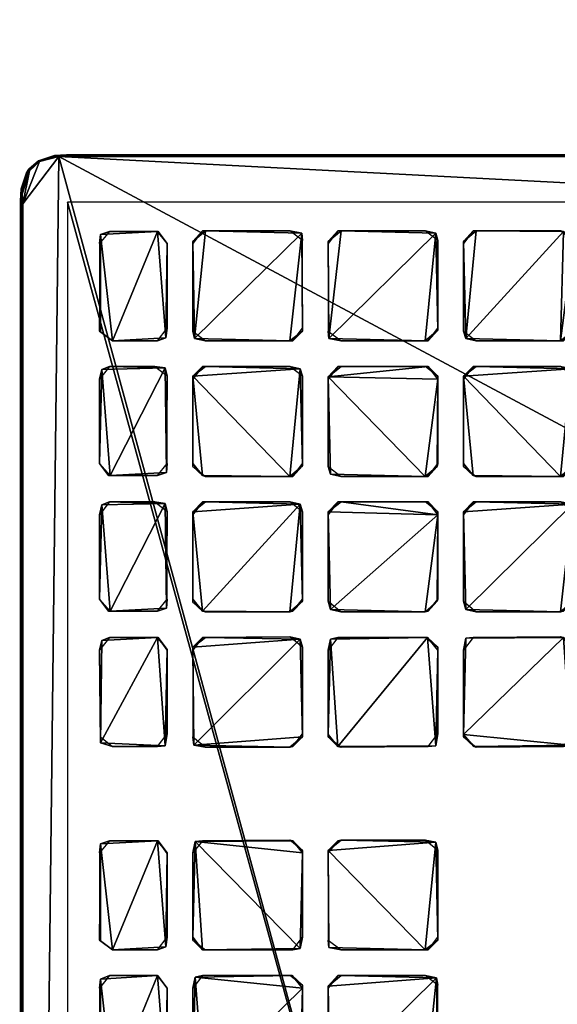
# Model space of a CAD drawing. Header units: inches. Extents: x 491 to 729, y -143 to 65.
# Tile 221 of 256: x 513.87 to 516.67, y -2.88 to 2.26. Entities that reach past the tile are written whole.
import ezdxf

# ---------------------------------------------------------------- set-up
doc = ezdxf.new("R2010")
doc.units = ezdxf.units.IN
doc.header["$MEASUREMENT"] = 0
doc.layers.add('A-FURN', color=7, linetype='Continuous')
doc.layers.add('CET Default', color=7, linetype='Continuous')
for name, color, linetype, true_color in [('CET color Grey19', 7, 'Continuous', 0x303030), ('CET color Grey2', 7, 'Continuous', 0x060606), ('CET color Grey25', 7, 'Continuous', 0x404040), ('CET color tan', 7, 'Continuous', 0xd4b38d)]:
    doc.layers.add(name, color=color, linetype=linetype, true_color=true_color)

# ---------------------------------------------------------------- blocks, each defined once
blk = doc.blocks.new('*C28')
at = {"layer": 'CET color tan', "linetype": 'Continuous'}
mesh = blk.add_polyface(dxfattribs=at)
corners = [(-35, -14.3819, 28.5), (35, -14.3819, 28.5), (35, 14.5, 28.5), (-35, 14.5, 28.5)]
mesh.append_faces([[corners[k] for k in face] for face in [(0, 2, 3, 0)]], dxfattribs={"vtx0": -1, "vtx3": -1})
mesh.append_faces([[corners[k] for k in face] for face in [(0, 1, 2, 0)]], dxfattribs={"vtx2": -1})
mesh = blk.add_polyface(dxfattribs=at)
corners = [(-35, -14.3819, 27.563), (35, 14.5, 27.563), (35, -14.3819, 27.563), (-35, 14.5, 27.563)]
mesh.append_faces([[corners[k] for k in face] for face in [(0, 1, 2, 0)]], dxfattribs={"vtx0": -1, "vtx3": -1})
mesh.append_faces([[corners[k] for k in face] for face in [(0, 3, 1, 0)]], dxfattribs={"vtx2": -1})
blk = doc.blocks.new('*C27')
at = {"layer": 'A-FURN', "linetype": 'Continuous', "rotation": 89.99999999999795}
blk.add_blockref('*C28', (508.6902, -2.6428), dxfattribs=at)
blk = doc.blocks.new('*C48')
at = {"layer": 'CET color Grey19', "linetype": 'Continuous'}
mesh = blk.add_polyface(dxfattribs=at)
corners = [(-8.0358, -2.2079, 0.1865), (8.0343, -2.2079, 0.1865), (8.0343, 2.2087, 0.1865), (-8.0358, 2.2087, 0.1865)]
mesh.append_faces([[corners[k] for k in face] for face in [(0, 2, 3, 0)]], dxfattribs={"vtx0": -1, "vtx3": -1})
mesh.append_faces([[corners[k] for k in face] for face in [(0, 1, 2, 0)]], dxfattribs={"vtx2": -1})
at = {"layer": 'CET color Grey2', "linetype": 'Continuous'}
mesh = blk.add_polyface(dxfattribs=at)
corners = [(3.2898, 0.3417, 0.1586), (3.2898, 0.7969, 0.1586), (3.2898, 0.7811, 0.2452), (3.4231, 0.3417, 0.2452), (3.4349, 0.8402, 0.2452), (3.4231, 0.7811, 0.1586), (2.7238, 0.9937, 0.2452), (3.2228, 0.9819, 0.2452), (3.2898, 1.0363, 0.2452), (2.7829, 1.5544, 0.2452), (2.7671, 0.848, 0.1586), (3.2346, 0.848, 0.2452), (3.2228, 0.848, 0.1586), (2.7829, 0.9819, 0.1586), (3.2386, 0.9819, 0.1586), (3.2898, 1.0481, 0.1586), (3.4743, 0.848, 0.1586), (3.4349, 0.9937, 0.2452), (3.4231, 1.5001, 0.2452), (3.4231, 1.0323, 0.1586), (3.4901, 0.9819, 0.1586), (3.93, 0.9819, 0.2452), (3.9419, 0.848, 0.2452), (3.93, 0.848, 0.1586), (3.9458, 0.9819, 0.1586), (3.997, 0.7969, 0.1586), (3.997, 1.0363, 0.2452), (3.9891, 1.5426, 0.2452), (3.997, 0.7811, 0.2452), (3.997, 1.0481, 0.1586), (3.2779, 1.5426, 0.2452), (3.2898, 1.504, 0.1586), (3.4231, 1.4883, 0.1586), (3.2228, 1.5544, 0.1586), (3.4743, 1.5544, 0.1586), (3.4901, 1.5544, 0.2452), (3.997, 1.504, 0.1586), (3.93, 1.5544, 0.1586), (2.7238, 1.7001, 0.2452), (3.2228, 1.6883, 0.2452), (3.2898, 1.7395, 0.2452), (2.7356, 2.0379, 0.2452), (2.7671, 1.5544, 0.1586), (2.7829, 1.6883, 0.1586), (3.2228, 1.6883, 0.1586), (3.2858, 1.7355, 0.1586), (3.2898, 1.9907, 0.1586), (3.274, 2.0301, 0.2452), (3.4231, 1.7395, 0.1586), (3.4901, 1.6883, 0.1586), (3.4428, 1.6962, 0.2452), (3.4231, 1.9749, 0.2452), (3.4231, 1.9749, 0.1586), (3.93, 1.6883, 0.2452), (3.997, 1.7395, 0.2452), (3.93, 1.6883, 0.1586), (3.993, 1.7355, 0.1586), (3.9773, 2.0379, 0.2452), (3.2228, 2.0419, 0.1586), (2.7671, 2.0419, 0.1586), (3.4704, 2.0379, 0.2452), (3.4743, 2.0419, 0.1586), (3.93, 2.0419, 0.1586), (3.997, 1.9907, 0.1586)]
mesh.append_faces([[corners[k] for k in face] for face in [(0, 1, 2, 0), (3, 4, 5, 3), (10, 11, 12, 10), (13, 14, 7, 13), (12, 11, 1, 12), (7, 14, 8, 7), (11, 2, 1, 11), (14, 15, 8, 14), (5, 4, 16, 5), (17, 18, 19, 17), (17, 20, 21, 17), (17, 19, 20, 17), (4, 22, 16, 4), (16, 22, 23, 16), (20, 24, 21, 20), (23, 22, 25, 23), (21, 24, 26, 21), (22, 28, 25, 22), (24, 29, 26, 24), (8, 15, 31, 8), (8, 31, 30, 8), (19, 18, 32, 19), (31, 33, 30, 31), (32, 18, 34, 32), (18, 35, 34, 18), (36, 37, 27, 36), (42, 9, 33, 42), (9, 30, 33, 9), (43, 44, 39, 43), (44, 45, 39, 44), (39, 45, 40, 39), (45, 46, 40, 45), (40, 46, 47, 40), (48, 49, 50, 48), (48, 50, 51, 48), (48, 51, 52, 48), (50, 49, 53, 50), (34, 35, 37, 34), (35, 27, 37, 35), (49, 55, 53, 49), (55, 56, 53, 55), (53, 56, 54, 53), (41, 58, 59, 41), (41, 47, 58, 41), (58, 47, 46, 58), (51, 60, 52, 51), (52, 60, 61, 52), (60, 57, 61, 60), (61, 57, 62, 61), (62, 57, 63, 62)]])
mesh.append_faces([[corners[k] for k in face] for face in [(6, 8, 9, 6), (21, 27, 18, 21)]], dxfattribs={"vtx0": -1, "vtx1": -1, "vtx2": -1, "vtx3": -1})
mesh.append_faces([[corners[k] for k in face] for face in [(38, 40, 41, 38), (50, 54, 51, 50)]], dxfattribs={"vtx0": -1, "vtx1": -1, "vtx3": -1})
mesh.append_faces([[corners[k] for k in face] for face in [(18, 27, 35, 18), (51, 57, 60, 51)]], dxfattribs={"vtx0": -1, "vtx3": -1})
mesh.append_faces([[corners[k] for k in face] for face in [(17, 21, 18, 17)]], dxfattribs={"vtx1": -1})
mesh.append_faces([[corners[k] for k in face] for face in [(54, 57, 51, 54)]], dxfattribs={"vtx1": -1, "vtx2": -1})
mesh.append_faces([[corners[k] for k in face] for face in [(6, 7, 8, 6), (21, 26, 27, 21), (8, 30, 9, 8), (38, 39, 40, 38), (40, 47, 41, 40), (50, 53, 54, 50)]], dxfattribs={"vtx2": -1})
mesh = blk.add_polyface(dxfattribs=at)
corners = [(3.997, 0.3417, 0.1586), (3.997, 0.7969, 0.1586), (3.997, 0.7811, 0.2452), (4.1308, 0.3417, 0.2452), (4.6924, 0.2866, 0.2452), (4.6495, 0.848, 0.2452), (4.1426, 0.8441, 0.2452), (4.1308, 0.7811, 0.1586), (4.1308, 0.3259, 0.1586), (4.7042, 0.3417, 0.1586), (4.7042, 0.7811, 0.2452), (4.7002, 0.7969, 0.1586), (5.1919, 0.3259, 0.1586), (5.1958, 0.2866, 0.2452), (5.188, 0.7811, 0.1586), (5.1919, 0.7969, 0.2452), (4.1815, 0.848, 0.1586), (4.1387, 0.9937, 0.2452), (4.1973, 0.9819, 0.1586), (4.6377, 0.9819, 0.2452), (4.6963, 1.5426, 0.2452), (4.1308, 1.504, 0.2452), (4.1308, 1.0323, 0.1586), (4.6377, 0.848, 0.1586), (4.6495, 0.9819, 0.1586), (4.7002, 1.0323, 0.2452), (4.7042, 1.0481, 0.1586), (5.2426, 0.848, 0.1586), (3.997, 1.0363, 0.2452), (3.997, 1.0481, 0.1586), (3.9891, 1.5426, 0.2452), (3.997, 1.504, 0.1586), (4.1308, 1.4883, 0.1586), (4.7002, 1.504, 0.1586), (5.188, 1.0481, 0.2452), (5.188, 1.4883, 0.1586), (5.1919, 1.0323, 0.1586), (5.1998, 1.5505, 0.2452), (4.1815, 1.5544, 0.1586), (4.1973, 1.5544, 0.2452), (4.6377, 1.5544, 0.1586), (5.2426, 1.5544, 0.1586), (3.993, 1.7355, 0.1586), (3.997, 1.9907, 0.1586), (3.997, 1.7395, 0.2452), (3.9773, 2.0379, 0.2452), (4.1308, 1.7395, 0.1586), (4.1461, 1.6962, 0.2452), (4.1308, 1.9749, 0.2452), (4.1308, 1.9749, 0.1586), (4.1973, 1.6883, 0.1586), (4.6377, 1.6883, 0.2452), (4.7002, 1.7395, 0.2452), (4.6338, 1.6883, 0.1586), (4.7002, 1.7355, 0.1586), (4.7002, 1.9907, 0.1586), (4.6845, 2.0379, 0.2452), (5.1919, 1.7395, 0.1586), (5.1958, 1.7001, 0.2452), (5.1919, 1.9749, 0.1586), (5.2583, 1.6883, 0.1586), (5.2116, 2.0379, 0.2452), (4.1776, 2.0379, 0.2452), (4.1815, 2.0419, 0.1586), (4.6377, 2.0419, 0.1586), (5.2426, 2.0379, 0.1586)]
mesh.append_faces([[corners[k] for k in face] for face in [(0, 1, 2, 0), (3, 7, 8, 3), (3, 6, 7, 3), (4, 9, 10, 4), (9, 11, 10, 9), (12, 13, 14, 12), (13, 15, 14, 13), (7, 6, 16, 7), (17, 18, 19, 17), (17, 22, 18, 17), (17, 21, 22, 17), (6, 23, 16, 6), (6, 5, 23, 6), (18, 24, 19, 18), (23, 5, 11, 23), (19, 24, 25, 19), (5, 10, 11, 5), (24, 26, 25, 24), (14, 15, 27, 14), (28, 29, 30, 28), (29, 31, 30, 29), (22, 21, 32, 22), (25, 26, 20, 25), (26, 33, 20, 26), (34, 35, 36, 34), (34, 37, 35, 34), (32, 21, 38, 32), (21, 39, 38, 21), (33, 40, 20, 33), (35, 37, 41, 35), (42, 43, 44, 42), (44, 43, 45, 44), (46, 47, 48, 46), (46, 48, 49, 46), (46, 50, 47, 46), (47, 50, 51, 47), (38, 39, 40, 38), (39, 20, 40, 39), (50, 53, 51, 50), (53, 54, 51, 53), (51, 54, 52, 51), (54, 55, 52, 54), (52, 55, 56, 52), (57, 58, 59, 57), (57, 60, 58, 57), (58, 61, 59, 58), (48, 62, 49, 48), (49, 62, 63, 49), (64, 56, 55, 64), (59, 61, 65, 59)]])
mesh.append_faces([[corners[k] for k in face] for face in [(3, 4, 5, 3)]], dxfattribs={"vtx0": -1, "vtx1": -1, "vtx2": -1, "vtx3": -1})
mesh.append_faces([[corners[k] for k in face] for face in [(17, 20, 21, 17), (47, 52, 48, 47)]], dxfattribs={"vtx0": -1, "vtx1": -1, "vtx3": -1})
mesh.append_faces([[corners[k] for k in face] for face in [(3, 5, 6, 3), (21, 20, 39, 21), (48, 56, 62, 48), (63, 56, 64, 63)]], dxfattribs={"vtx0": -1, "vtx3": -1})
mesh.append_faces([[corners[k] for k in face] for face in [(62, 56, 63, 62)]], dxfattribs={"vtx1": -1})
mesh.append_faces([[corners[k] for k in face] for face in [(17, 19, 20, 17), (52, 56, 48, 52)]], dxfattribs={"vtx1": -1, "vtx2": -1})
mesh.append_faces([[corners[k] for k in face] for face in [(4, 10, 5, 4), (19, 25, 20, 19), (47, 51, 52, 47)]], dxfattribs={"vtx2": -1})
mesh = blk.add_polyface(dxfattribs=at)
corners = [(5.1958, 0.2866, 0.2452), (5.7613, 0.3299, 0.2452), (5.1919, 0.7969, 0.2452), (5.7613, 0.3417, 0.1586), (5.7613, 0.7969, 0.1586), (5.7534, 0.8362, 0.2452), (5.8952, 0.3417, 0.2452), (5.8952, 0.7811, 0.1586), (5.8991, 0.3259, 0.1586), (5.907, 0.8362, 0.2452), (6.4021, 0.2748, 0.2452), (5.2544, 0.848, 0.2452), (5.2426, 0.848, 0.1586), (5.6949, 0.848, 0.1586), (5.2426, 0.9819, 0.2452), (5.2583, 0.9819, 0.1586), (5.7106, 0.9819, 0.1586), (5.7534, 0.9937, 0.2452), (5.188, 1.0481, 0.2452), (5.1919, 1.0323, 0.1586), (5.1998, 1.5505, 0.2452), (5.7652, 1.0481, 0.1586), (5.7613, 1.4883, 0.2452), (5.7106, 1.5544, 0.2452), (5.9503, 0.848, 0.1586), (6.4178, 0.848, 0.2452), (6.4021, 0.848, 0.1586), (5.9503, 0.9819, 0.2452), (6.4572, 0.9937, 0.2452), (5.8952, 1.0481, 0.2452), (5.9621, 0.9819, 0.1586), (6.4178, 0.9819, 0.1586), (5.8991, 1.0323, 0.1586), (5.8991, 1.504, 0.2452), (5.7613, 1.504, 0.1586), (5.8952, 1.4883, 0.1586), (5.6949, 1.5544, 0.1586), (5.9463, 1.5544, 0.1586), (5.9621, 1.5544, 0.2452), (6.4178, 1.5544, 0.2452), (5.1958, 1.7001, 0.2452), (5.2583, 1.6883, 0.1586), (5.6988, 1.6883, 0.2452), (5.7613, 1.7395, 0.2452), (5.2116, 2.0379, 0.2452), (5.2426, 1.5544, 0.1586), (5.6949, 1.6883, 0.1586), (5.7613, 1.7355, 0.1586), (5.7613, 1.9907, 0.1586), (5.7456, 2.0301, 0.2452), (5.8991, 1.7395, 0.1586), (5.9148, 1.6922, 0.2452), (5.8991, 1.9867, 0.2452), (5.8991, 1.9946, 0.1586), (5.9621, 1.6883, 0.1586), (6.4611, 1.7001, 0.2452), (6.4178, 1.6883, 0.1586), (6.4021, 1.5544, 0.1586), (5.6949, 2.0419, 0.1586), (5.2426, 2.0379, 0.1586), (6.4533, 2.0301, 0.2452), (5.9621, 2.0419, 0.2452), (5.9621, 2.0419, 0.1586), (6.4021, 2.0419, 0.1586)]
mesh.append_faces([[corners[k] for k in face] for face in [(1, 3, 4, 1), (1, 4, 5, 1), (6, 7, 8, 6), (6, 9, 7, 6), (2, 11, 12, 2), (12, 11, 13, 12), (14, 15, 16, 14), (14, 16, 17, 14), (14, 18, 19, 14), (14, 19, 15, 14), (11, 5, 13, 11), (13, 5, 4, 13), (16, 21, 17, 16), (17, 21, 22, 17), (7, 9, 24, 7), (9, 25, 24, 9), (24, 25, 26, 24), (27, 30, 31, 27), (27, 29, 32, 27), (27, 32, 30, 27), (21, 34, 22, 21), (29, 35, 32, 29), (29, 33, 35, 29), (34, 36, 23, 34), (34, 23, 22, 34), (35, 33, 37, 35), (33, 38, 37, 33), (40, 41, 42, 40), (20, 36, 45, 20), (20, 23, 36, 20), (41, 46, 42, 41), (46, 47, 42, 46), (42, 47, 43, 42), (47, 48, 43, 47), (43, 48, 49, 43), (50, 51, 52, 50), (50, 52, 53, 50), (50, 54, 51, 50), (51, 54, 56, 51), (51, 56, 55, 51), (44, 58, 59, 44), (44, 49, 58, 44), (58, 49, 48, 58), (52, 61, 53, 52), (53, 61, 62, 53), (61, 63, 62, 61)]])
mesh.append_faces([[corners[k] for k in face] for face in [(0, 1, 2, 0), (6, 10, 9, 6), (40, 43, 44, 40)]], dxfattribs={"vtx0": -1, "vtx1": -1, "vtx3": -1})
mesh.append_faces([[corners[k] for k in face] for face in [(17, 23, 20, 17), (28, 33, 29, 28)]], dxfattribs={"vtx0": -1, "vtx2": -1, "vtx3": -1})
mesh.append_faces([[corners[k] for k in face] for face in [(2, 5, 11, 2), (14, 20, 18, 14), (33, 39, 38, 33), (52, 60, 61, 52)]], dxfattribs={"vtx0": -1, "vtx3": -1})
mesh.append_faces([[corners[k] for k in face] for face in [(27, 28, 29, 27), (51, 55, 52, 51), (37, 38, 57, 37)]], dxfattribs={"vtx1": -1})
mesh.append_faces([[corners[k] for k in face] for face in [(1, 5, 2, 1), (14, 17, 20, 14)]], dxfattribs={"vtx1": -1, "vtx2": -1})
mesh.append_faces([[corners[k] for k in face] for face in [(17, 22, 23, 17), (40, 42, 43, 40), (43, 49, 44, 43), (38, 39, 57, 38)]], dxfattribs={"vtx2": -1})
mesh = blk.add_polyface(dxfattribs=at)
corners = [(6.4572, 0.9937, 0.2452), (6.469, 1.4883, 0.2452), (6.4178, 1.5544, 0.2452), (5.8991, 1.504, 0.2452), (7.1644, 0.9937, 0.2452), (7.1762, 1.4883, 0.2452), (7.125, 1.5544, 0.2452), (6.469, 1.0481, 0.1586), (6.469, 1.504, 0.1586), (6.6024, 1.0481, 0.2452), (6.6063, 1.504, 0.2452), (6.6024, 1.4883, 0.1586), (7.1762, 1.0481, 0.1586), (7.1762, 1.504, 0.1586), (7.3101, 1.0481, 0.2452), (7.3219, 1.5466, 0.2452), (7.3101, 1.4883, 0.1586), (7.8839, 1.0481, 0.1586), (7.8839, 1.504, 0.1586), (7.8839, 1.4883, 0.2452), (6.4021, 1.5544, 0.1586), (6.6536, 1.5544, 0.1586), (6.6693, 1.5544, 0.2452), (7.1093, 1.5544, 0.1586), (7.3608, 1.5544, 0.1586), (7.817, 1.5544, 0.1586), (7.8288, 1.5544, 0.2452), (6.4178, 1.6883, 0.1586), (6.469, 1.7552, 0.1586), (6.4611, 1.7001, 0.2452), (6.469, 1.9907, 0.1586), (6.4533, 2.0301, 0.2452), (5.8991, 1.9867, 0.2452), (6.6063, 1.7395, 0.1586), (6.6221, 1.6922, 0.2452), (6.6063, 1.9867, 0.2452), (6.6063, 1.9946, 0.1586), (6.6693, 1.6883, 0.1586), (7.125, 1.6883, 0.1586), (7.1683, 1.7001, 0.2452), (7.1762, 1.7552, 0.1586), (7.1762, 1.9907, 0.1586), (7.1605, 2.0301, 0.2452), (7.3101, 1.7395, 0.1586), (7.3765, 1.6883, 0.1586), (7.3258, 1.6962, 0.2452), (7.3101, 1.9749, 0.2452), (7.3101, 1.9749, 0.1586), (7.817, 1.6883, 0.2452), (7.88, 1.7395, 0.2452), (7.817, 1.6883, 0.1586), (7.88, 1.7355, 0.1586), (7.88, 1.9907, 0.1586), (7.8642, 2.0379, 0.2452), (5.9621, 2.0419, 0.2452), (6.4021, 2.0419, 0.1586), (6.6693, 2.0419, 0.2452), (6.6693, 2.0419, 0.1586), (7.1093, 2.0419, 0.1586), (7.3568, 2.0379, 0.2452), (7.3608, 2.0419, 0.1586), (7.817, 2.0419, 0.1586)]
mesh.append_faces([[corners[k] for k in face] for face in [(7, 8, 1, 7), (9, 10, 11, 9), (12, 13, 5, 12), (14, 15, 16, 14), (17, 18, 19, 17), (8, 20, 2, 8), (8, 2, 1, 8), (11, 10, 21, 11), (10, 22, 21, 10), (13, 23, 6, 13), (13, 6, 5, 13), (16, 15, 24, 16), (18, 25, 26, 18), (18, 26, 19, 18), (27, 28, 29, 27), (29, 28, 30, 29), (29, 30, 31, 29), (33, 34, 35, 33), (33, 35, 36, 33), (33, 37, 34, 33), (34, 37, 38, 34), (34, 38, 39, 34), (38, 40, 39, 38), (39, 40, 41, 39), (39, 41, 42, 39), (43, 44, 45, 43), (43, 45, 46, 43), (43, 46, 47, 43), (15, 26, 24, 15), (45, 44, 48, 45), (24, 26, 25, 24), (44, 50, 48, 44), (50, 51, 48, 50), (48, 51, 49, 48), (51, 52, 49, 51), (49, 52, 53, 49), (54, 31, 55, 54), (55, 31, 30, 55), (35, 56, 36, 35), (36, 56, 57, 36), (56, 58, 57, 56), (56, 42, 58, 56), (58, 42, 41, 58), (46, 59, 47, 46), (47, 59, 60, 47), (61, 53, 52, 61)]])
mesh.append_faces([[corners[k] for k in face] for face in [(0, 2, 3, 0)]], dxfattribs={"vtx0": -1, "vtx1": -1, "vtx2": -1, "vtx3": -1})
mesh.append_faces([[corners[k] for k in face] for face in [(9, 6, 10, 9), (45, 49, 46, 45)]], dxfattribs={"vtx0": -1, "vtx1": -1, "vtx3": -1})
mesh.append_faces([[corners[k] for k in face] for face in [(10, 6, 22, 10), (35, 42, 56, 35), (46, 53, 59, 46), (60, 53, 61, 60)]], dxfattribs={"vtx0": -1, "vtx3": -1})
mesh.append_faces([[corners[k] for k in face] for face in [(34, 39, 35, 34), (21, 22, 23, 21), (59, 53, 60, 59)]], dxfattribs={"vtx1": -1})
mesh.append_faces([[corners[k] for k in face] for face in [(29, 31, 32, 29), (39, 42, 35, 39), (49, 53, 46, 49)]], dxfattribs={"vtx1": -1, "vtx2": -1})
mesh.append_faces([[corners[k] for k in face] for face in [(0, 1, 2, 0), (4, 5, 6, 4), (19, 26, 15, 19), (22, 6, 23, 22), (45, 48, 49, 45)]], dxfattribs={"vtx2": -1})
mesh = blk.add_polyface(dxfattribs=at)
corners = [(6.4021, 0.2748, 0.2452), (6.469, 0.3259, 0.2452), (6.469, 0.7811, 0.2452), (6.4178, 0.848, 0.2452), (5.907, 0.8362, 0.2452), (6.4178, 0.2748, 0.1586), (6.469, 0.3417, 0.1586), (6.469, 0.7969, 0.1586), (6.6024, 0.3417, 0.2452), (6.6024, 0.7811, 0.1586), (6.6024, 0.3259, 0.1586), (6.6142, 0.8362, 0.2452), (6.6536, 0.2787, 0.2452), (7.1093, 0.2748, 0.2452), (7.1211, 0.848, 0.2452), (6.6693, 0.2748, 0.1586), (7.1762, 0.3259, 0.2452), (7.125, 0.2748, 0.1586), (7.1762, 0.3417, 0.1586), (7.1762, 0.7811, 0.2452), (7.1762, 0.7969, 0.1586), (7.3101, 0.3417, 0.2452), (7.3647, 0.2748, 0.2452), (7.8721, 0.2866, 0.2452), (7.3219, 0.8441, 0.2452), (7.3101, 0.7811, 0.1586), (7.3101, 0.3259, 0.1586), (7.3765, 0.2748, 0.1586), (7.8327, 0.2748, 0.1586), (7.8839, 0.3417, 0.1586), (7.8839, 0.7811, 0.2452), (7.8839, 0.7969, 0.1586), (5.9503, 0.9819, 0.2452), (6.4178, 0.9819, 0.1586), (6.4572, 0.9937, 0.2452), (6.4021, 0.848, 0.1586), (6.469, 1.0481, 0.1586), (6.469, 1.4883, 0.2452), (6.6536, 0.848, 0.1586), (7.1093, 0.848, 0.1586), (6.6575, 0.9819, 0.2452), (6.6693, 0.9819, 0.1586), (7.125, 0.9819, 0.1586), (7.1644, 0.9937, 0.2452), (6.6024, 1.0481, 0.2452), (6.6024, 1.0323, 0.1586), (7.1762, 1.0481, 0.1586), (7.125, 1.5544, 0.2452), (7.1762, 1.4883, 0.2452), (7.3608, 0.848, 0.1586), (7.817, 0.848, 0.1586), (7.8288, 0.848, 0.2452), (7.3608, 0.9819, 0.2452), (7.3101, 1.0481, 0.2452), (7.3101, 1.0323, 0.1586), (7.3765, 0.9819, 0.1586), (7.8721, 0.9858, 0.2452), (7.8327, 0.9819, 0.1586), (7.8839, 1.0481, 0.1586), (7.8839, 1.4883, 0.2452), (7.3219, 1.5466, 0.2452), (6.6024, 1.4883, 0.1586), (7.3101, 1.4883, 0.1586)]
mesh.append_faces([[corners[k] for k in face] for face in [(5, 6, 1, 5), (8, 9, 10, 8), (8, 11, 9, 8), (8, 10, 12, 8), (10, 15, 12, 10), (13, 17, 16, 13), (17, 18, 16, 17), (21, 25, 26, 21), (21, 24, 25, 21), (21, 26, 22, 21), (26, 27, 22, 26), (28, 29, 23, 28), (23, 29, 30, 23), (29, 31, 30, 29), (32, 33, 34, 32), (35, 3, 7, 35), (3, 2, 7, 3), (33, 36, 34, 33), (34, 36, 37, 34), (9, 11, 38, 9), (11, 14, 38, 11), (38, 14, 39, 38), (40, 41, 42, 40), (40, 42, 43, 40), (40, 44, 45, 40), (40, 45, 41, 40), (39, 14, 20, 39), (14, 19, 20, 14), (42, 46, 43, 42), (43, 46, 48, 43), (25, 24, 49, 25), (24, 50, 49, 24), (24, 51, 50, 24), (52, 53, 54, 52), (52, 54, 55, 52), (52, 55, 56, 52), (55, 57, 56, 55), (50, 51, 31, 50), (51, 30, 31, 51), (57, 58, 56, 57), (56, 58, 59, 56), (44, 61, 45, 44), (53, 62, 54, 53)]])
mesh.append_faces([[corners[k] for k in face] for face in [(8, 13, 14, 8), (43, 47, 44, 43)]], dxfattribs={"vtx0": -1, "vtx1": -1, "vtx2": -1, "vtx3": -1})
mesh.append_faces([[corners[k] for k in face] for face in [(21, 23, 24, 21)]], dxfattribs={"vtx0": -1, "vtx1": -1, "vtx3": -1})
mesh.append_faces([[corners[k] for k in face] for face in [(0, 3, 4, 0), (0, 2, 3, 0), (56, 60, 53, 56)]], dxfattribs={"vtx0": -1, "vtx2": -1, "vtx3": -1})
mesh.append_faces([[corners[k] for k in face] for face in [(8, 14, 11, 8), (24, 30, 51, 24)]], dxfattribs={"vtx0": -1, "vtx3": -1})
mesh.append_faces([[corners[k] for k in face] for face in [(1, 6, 2, 1), (16, 18, 19, 16), (40, 43, 44, 40), (52, 56, 53, 52)]], dxfattribs={"vtx1": -1})
mesh.append_faces([[corners[k] for k in face] for face in [(13, 16, 14, 13), (23, 30, 24, 23), (56, 59, 60, 56)]], dxfattribs={"vtx1": -1, "vtx2": -1})
mesh.append_faces([[corners[k] for k in face] for face in [(0, 1, 2, 0), (6, 7, 2, 6), (8, 12, 13, 8), (16, 19, 14, 16), (18, 20, 19, 18), (21, 22, 23, 21)]], dxfattribs={"vtx2": -1})
mesh = blk.add_polyface(dxfattribs=at)
corners = [(2.7159, -1.794, 0.1586), (2.7829, -1.8452, 0.1586), (2.7238, -1.8334, 0.2452), (3.2228, -1.8452, 0.2452), (3.2898, -1.7901, 0.2452), (2.7829, -1.2719, 0.2452), (2.7199, -1.3231, 0.2452), (3.2386, -1.8452, 0.1586), (3.2898, -1.7782, 0.1586), (3.2898, -1.3231, 0.1586), (3.2779, -1.2837, 0.2452), (3.4231, -1.7782, 0.2452), (3.4231, -1.794, 0.1586), (3.4743, -1.8452, 0.2452), (3.9852, -1.8373, 0.2452), (3.4349, -1.2837, 0.2452), (3.4231, -1.3381, 0.1586), (3.4901, -1.8452, 0.1586), (3.9458, -1.8452, 0.1586), (3.997, -1.7782, 0.1586), (3.997, -1.3381, 0.2452), (3.9419, -1.2719, 0.2452), (3.4743, -1.2719, 0.1586), (2.7671, -1.2719, 0.1586), (3.2228, -1.2719, 0.1586), (3.4231, -1.0868, 0.1586), (3.4349, -1.1262, 0.2452), (3.4231, -0.6199, 0.2452), (3.4231, -0.6317, 0.1586), (3.4901, -1.138, 0.1586), (3.93, -1.138, 0.2452), (3.93, -1.2719, 0.1586), (3.9458, -1.138, 0.1586), (3.997, -1.3231, 0.1586), (3.997, -1.0868, 0.2452), (3.9891, -0.5765, 0.2452), (3.997, -1.0711, 0.1586), (3.4743, -0.5647, 0.1586), (3.4901, -0.5647, 0.2452), (3.93, -0.5647, 0.1586), (3.997, -0.6159, 0.1586), (2.7159, 0.3259, 0.1586), (2.7829, 0.2748, 0.1586), (2.7671, 0.2787, 0.2452), (3.2779, 0.2787, 0.2452), (2.7277, 0.8402, 0.2452), (3.2386, 0.2748, 0.1586), (3.2898, 0.3417, 0.1586), (3.2898, 0.7811, 0.2452), (3.2346, 0.848, 0.2452), (3.4231, 0.3417, 0.2452), (3.4743, 0.2748, 0.2452), (3.9852, 0.2826, 0.2452), (3.4349, 0.8402, 0.2452), (3.4231, 0.7811, 0.1586), (3.4231, 0.3259, 0.1586), (3.4901, 0.2748, 0.1586), (3.9458, 0.2748, 0.1586), (3.997, 0.3417, 0.1586), (3.9419, 0.848, 0.2452), (3.997, 0.7811, 0.2452)]
mesh.append_faces([[corners[k] for k in face] for face in [(0, 1, 2, 0), (2, 1, 3, 2), (1, 7, 3, 1), (3, 7, 4, 3), (7, 8, 4, 7), (4, 8, 9, 4), (4, 9, 10, 4), (11, 12, 13, 11), (11, 16, 12, 11), (11, 15, 16, 11), (12, 17, 13, 12), (13, 17, 14, 13), (17, 18, 14, 17), (18, 19, 14, 18), (16, 15, 22, 16), (6, 5, 23, 6), (23, 5, 24, 23), (5, 10, 24, 5), (24, 10, 9, 24), (25, 26, 27, 25), (25, 27, 28, 25), (25, 29, 26, 25), (26, 29, 30, 26), (15, 21, 22, 15), (22, 21, 31, 22), (29, 32, 30, 29), (31, 21, 33, 31), (30, 32, 34, 30), (32, 36, 34, 32), (28, 27, 37, 28), (27, 38, 37, 27), (37, 38, 39, 37), (38, 35, 39, 38), (39, 35, 40, 39), (41, 42, 43, 41), (46, 47, 44, 46), (44, 47, 48, 44), (50, 54, 55, 50), (50, 55, 51, 50), (55, 56, 51, 55), (51, 56, 52, 51), (56, 57, 52, 56), (57, 58, 52, 57)]])
mesh.append_faces([[corners[k] for k in face] for face in [(2, 4, 5, 2), (30, 35, 27, 30)]], dxfattribs={"vtx0": -1, "vtx1": -1, "vtx2": -1, "vtx3": -1})
mesh.append_faces([[corners[k] for k in face] for face in [(11, 14, 15, 11), (50, 52, 53, 50)]], dxfattribs={"vtx0": -1, "vtx1": -1, "vtx3": -1})
mesh.append_faces([[corners[k] for k in face] for face in [(14, 21, 15, 14), (44, 49, 45, 44), (52, 59, 53, 52)]], dxfattribs={"vtx0": -1, "vtx2": -1, "vtx3": -1})
mesh.append_faces([[corners[k] for k in face] for face in [(2, 5, 6, 2), (27, 35, 38, 27)]], dxfattribs={"vtx0": -1, "vtx3": -1})
mesh.append_faces([[corners[k] for k in face] for face in [(26, 30, 27, 26), (43, 42, 44, 43)]], dxfattribs={"vtx1": -1})
mesh.append_faces([[corners[k] for k in face] for face in [(43, 44, 45, 43)]], dxfattribs={"vtx1": -1, "vtx2": -1})
mesh.append_faces([[corners[k] for k in face] for face in [(2, 3, 4, 2), (4, 10, 5, 4), (11, 13, 14, 11), (14, 20, 21, 14), (30, 34, 35, 30), (42, 46, 44, 42), (44, 48, 49, 44), (50, 51, 52, 50), (52, 60, 59, 52)]], dxfattribs={"vtx2": -1})
mesh = blk.add_polyface(dxfattribs=at)
corners = [(3.997, -1.0868, 0.2452), (3.997, -1.0711, 0.1586), (3.9891, -0.5765, 0.2452), (3.997, -0.6159, 0.1586), (5.188, -1.0711, 0.2452), (5.2426, -1.138, 0.2452), (5.1998, -0.5765, 0.2452), (5.188, -0.6317, 0.1586), (5.7495, -1.1341, 0.2452), (5.7106, -0.5647, 0.2452), (5.7613, -0.6317, 0.2452), (5.7652, -1.0711, 0.1586), (5.7613, -0.6159, 0.1586), (5.8952, -1.0711, 0.2452), (5.8991, -0.6159, 0.2452), (5.8952, -0.6317, 0.1586), (5.2426, -0.5647, 0.1586), (5.6949, -0.5647, 0.1586), (5.9463, -0.5647, 0.1586), (6.4178, -0.5647, 0.2452), (5.9621, -0.5647, 0.2452), (6.4021, -0.5647, 0.1586), (5.1919, -0.3805, 0.1586), (5.2583, -0.4316, 0.1586), (5.1998, -0.4198, 0.2452), (5.1919, 0.0865, 0.2452), (5.188, 0.0747, 0.1586), (5.6988, -0.4316, 0.2452), (5.7613, -0.3805, 0.2452), (5.2544, 0.1417, 0.2452), (5.7106, -0.4316, 0.1586), (5.7652, -0.3647, 0.1586), (5.7574, 0.1298, 0.2452), (5.7613, 0.0905, 0.1586), (5.8952, -0.3647, 0.2452), (5.9503, -0.4316, 0.2452), (6.4572, -0.4277, 0.2452), (5.907, 0.1298, 0.2452), (5.8991, -0.3805, 0.1586), (5.8952, 0.0747, 0.1586), (5.9621, -0.4316, 0.1586), (5.2426, 0.1417, 0.1586), (5.6949, 0.1417, 0.1586), (5.9503, 0.1417, 0.1586), (6.4178, 0.1417, 0.2452), (6.4021, 0.1417, 0.1586), (3.9852, 0.2826, 0.2452), (3.997, 0.3417, 0.1586), (3.997, 0.7811, 0.2452), (4.1308, 0.3417, 0.2452), (4.1815, 0.2748, 0.2452), (4.6924, 0.2866, 0.2452), (4.1308, 0.3259, 0.1586), (4.1973, 0.2748, 0.1586), (4.6495, 0.2748, 0.1586), (4.7042, 0.3417, 0.1586), (5.1919, 0.3259, 0.1586), (5.2583, 0.2748, 0.1586), (5.1958, 0.2866, 0.2452), (5.6949, 0.2748, 0.2452), (5.7613, 0.3299, 0.2452), (5.7106, 0.2748, 0.1586), (5.7613, 0.3417, 0.1586), (5.8952, 0.3417, 0.2452), (5.9503, 0.2787, 0.2452), (6.4021, 0.2748, 0.2452), (5.8991, 0.3259, 0.1586), (5.9621, 0.2748, 0.1586), (6.4178, 0.2748, 0.1586)]
mesh.append_faces([[corners[k] for k in face] for face in [(0, 1, 2, 0), (1, 3, 2, 1), (4, 6, 7, 4), (11, 12, 10, 11), (13, 14, 15, 13), (7, 6, 16, 7), (6, 9, 16, 6), (16, 9, 17, 16), (17, 9, 12, 17), (9, 10, 12, 9), (15, 14, 18, 15), (14, 20, 18, 14), (22, 23, 24, 22), (22, 24, 25, 22), (22, 25, 26, 22), (24, 23, 27, 24), (23, 30, 27, 23), (27, 30, 28, 27), (30, 31, 28, 30), (28, 31, 32, 28), (31, 33, 32, 31), (34, 38, 35, 34), (34, 39, 38, 34), (34, 37, 39, 34), (38, 40, 35, 38), (35, 40, 36, 35), (26, 25, 41, 26), (25, 29, 41, 25), (41, 29, 42, 41), (29, 32, 42, 29), (42, 32, 33, 42), (39, 37, 43, 39), (37, 44, 43, 37), (43, 44, 45, 43), (46, 47, 48, 46), (49, 52, 50, 49), (52, 53, 50, 52), (50, 53, 54, 50), (50, 54, 51, 50), (54, 55, 51, 54), (56, 57, 58, 56), (58, 57, 59, 58), (57, 61, 59, 57), (59, 61, 60, 59), (61, 62, 60, 61), (63, 66, 64, 63), (66, 67, 64, 66), (64, 67, 65, 64), (67, 68, 65, 67)]])
mesh.append_faces([[corners[k] for k in face] for face in [(24, 28, 29, 24)]], dxfattribs={"vtx0": -1, "vtx1": -1, "vtx2": -1, "vtx3": -1})
mesh.append_faces([[corners[k] for k in face] for face in [(34, 36, 37, 34)]], dxfattribs={"vtx0": -1, "vtx1": -1, "vtx3": -1})
mesh.append_faces([[corners[k] for k in face] for face in [(8, 9, 6, 8)]], dxfattribs={"vtx0": -1, "vtx2": -1, "vtx3": -1})
mesh.append_faces([[corners[k] for k in face] for face in [(14, 19, 20, 14), (24, 29, 25, 24)]], dxfattribs={"vtx0": -1, "vtx3": -1})
mesh.append_faces([[corners[k] for k in face] for face in [(4, 5, 6, 4), (18, 20, 21, 18)]], dxfattribs={"vtx1": -1})
mesh.append_faces([[corners[k] for k in face] for face in [(8, 10, 9, 8), (20, 19, 21, 20), (24, 27, 28, 24), (28, 32, 29, 28), (34, 35, 36, 34), (49, 50, 51, 49), (58, 59, 60, 58), (63, 64, 65, 63)]], dxfattribs={"vtx2": -1})
mesh = blk.add_polyface(dxfattribs=at)
corners = [(6.4021, -0.5647, 0.1586), (6.4178, -0.5647, 0.2452), (6.469, -0.6159, 0.1586), (6.469, -0.6317, 0.2452), (6.6024, -0.6199, 0.2452), (6.6693, -0.5647, 0.2452), (6.6536, -0.5647, 0.1586), (7.1723, -0.5765, 0.2452), (7.1093, -0.5647, 0.1586), (7.1762, -0.6159, 0.1586), (7.3101, -0.6199, 0.2452), (7.3765, -0.5647, 0.2452), (7.3608, -0.5647, 0.1586), (7.8288, -0.5647, 0.2452), (7.8327, -0.5647, 0.1586), (7.8839, -0.6317, 0.2452), (5.9621, -0.4316, 0.1586), (6.4178, -0.4316, 0.1586), (6.4572, -0.4277, 0.2452), (6.469, -0.3647, 0.1586), (6.469, 0.0747, 0.2452), (6.4178, 0.1417, 0.2452), (5.907, 0.1298, 0.2452), (6.469, 0.0905, 0.1586), (6.6024, -0.3647, 0.2452), (6.6575, -0.4316, 0.2452), (7.1644, -0.4198, 0.2452), (7.125, 0.1417, 0.2452), (6.6063, 0.0905, 0.2452), (6.6024, -0.3805, 0.1586), (6.6024, 0.0747, 0.1586), (6.6693, -0.4316, 0.1586), (7.125, -0.4316, 0.1586), (7.1762, -0.3647, 0.1586), (7.1762, 0.0747, 0.2452), (7.1762, 0.0905, 0.1586), (7.3101, -0.3647, 0.2452), (7.3101, -0.3805, 0.1586), (7.3608, -0.4316, 0.2452), (7.3101, 0.0747, 0.1586), (7.3219, 0.1298, 0.2452), (7.817, -0.4316, 0.2452), (7.88, -0.3805, 0.2452), (7.3765, -0.4316, 0.1586), (7.8327, -0.4316, 0.1586), (7.8839, -0.3647, 0.1586), (7.8839, 0.0747, 0.2452), (7.8839, 0.0905, 0.1586), (6.4021, 0.1417, 0.1586), (6.6536, 0.1417, 0.1586), (6.6693, 0.1417, 0.2452), (7.1093, 0.1417, 0.1586), (7.3608, 0.1417, 0.1586), (7.8288, 0.1417, 0.2452), (7.817, 0.1417, 0.1586), (6.4021, 0.2748, 0.2452), (6.4178, 0.2748, 0.1586), (6.469, 0.3259, 0.2452), (6.6536, 0.2787, 0.2452), (6.6693, 0.2748, 0.1586), (7.1093, 0.2748, 0.2452), (7.125, 0.2748, 0.1586), (7.3647, 0.2748, 0.2452), (7.3765, 0.2748, 0.1586), (7.8327, 0.2748, 0.1586), (7.8721, 0.2866, 0.2452)]
mesh.append_faces([[corners[k] for k in face] for face in [(0, 1, 2, 0), (1, 3, 2, 1), (4, 5, 6, 4), (6, 5, 8, 6), (5, 7, 8, 5), (8, 7, 9, 8), (10, 11, 12, 10), (13, 15, 14, 13), (16, 17, 18, 16), (17, 19, 18, 17), (18, 19, 20, 18), (19, 23, 20, 19), (24, 29, 25, 24), (24, 30, 29, 24), (24, 28, 30, 24), (29, 31, 25, 29), (25, 31, 32, 25), (25, 32, 26, 25), (32, 33, 26, 32), (26, 33, 34, 26), (33, 35, 34, 33), (36, 37, 38, 36), (36, 39, 37, 36), (36, 40, 39, 36), (37, 43, 38, 37), (41, 44, 42, 41), (44, 45, 42, 44), (42, 45, 46, 42), (45, 47, 46, 45), (48, 21, 23, 48), (21, 20, 23, 21), (30, 28, 49, 30), (28, 50, 49, 28), (51, 27, 35, 51), (27, 34, 35, 27), (39, 40, 52, 39), (40, 53, 52, 40), (52, 53, 54, 52), (54, 53, 47, 54), (53, 46, 47, 53), (55, 56, 57, 55), (58, 59, 60, 58), (59, 61, 60, 59), (62, 63, 64, 62), (62, 64, 65, 62)]])
mesh.append_faces([[corners[k] for k in face] for face in [(24, 26, 27, 24)]], dxfattribs={"vtx0": -1, "vtx1": -1, "vtx2": -1, "vtx3": -1})
mesh.append_faces([[corners[k] for k in face] for face in [(24, 27, 28, 24), (36, 42, 40, 36)]], dxfattribs={"vtx0": -1, "vtx1": -1, "vtx3": -1})
mesh.append_faces([[corners[k] for k in face] for face in [(18, 21, 22, 18), (36, 41, 42, 36)]], dxfattribs={"vtx0": -1, "vtx2": -1, "vtx3": -1})
mesh.append_faces([[corners[k] for k in face] for face in [(4, 7, 5, 4), (12, 13, 14, 12), (28, 27, 50, 28), (40, 46, 53, 40)]], dxfattribs={"vtx0": -1, "vtx3": -1})
mesh.append_faces([[corners[k] for k in face] for face in [(38, 43, 41, 38), (49, 50, 51, 49)]], dxfattribs={"vtx1": -1})
mesh.append_faces([[corners[k] for k in face] for face in [(42, 46, 40, 42)]], dxfattribs={"vtx1": -1, "vtx2": -1})
mesh.append_faces([[corners[k] for k in face] for face in [(12, 11, 13, 12), (18, 20, 21, 18), (24, 25, 26, 24), (26, 34, 27, 26), (36, 38, 41, 36), (43, 44, 41, 43), (50, 27, 51, 50)]], dxfattribs={"vtx2": -1})
at = {"layer": 'CET color Grey25', "linetype": 'Continuous'}
mesh = blk.add_polyface(dxfattribs=at)
corners = [(-8.0655, 2.4471, 0.1772), (8.0758, 2.4471, 0.1772), (8.0758, 2.451, 0.1614), (-8.0655, 2.4471, 0.0039), (8.0247, 2.4432), (-8.0379, 2.4432), (8.0758, 2.4471, 0.0039), (8.0758, 2.451, 0.0197), (8.2727, 2.2542), (-8.0379, 2.4432, 0.1811), (8.2727, 2.2542, 0.1811), (8.0247, 2.4432, 0.1811), (8.1979, 2.4077), (8.2451, 2.3565), (8.1979, 2.4077, 0.1811), (8.2451, 2.3565, 0.1811), (8.0404, 2.455, 0.0906), (8.1034, 2.451, 0.0906), (8.1979, 2.4117, 0.0197), (8.2058, 2.4117, 0.1614), (8.1861, 2.4235, 0.0906), (8.2491, 2.3605, 0.0197), (8.2451, 2.3565, 0.1614), (8.2727, 2.2542, 0.1772), (8.2766, 2.2463, 0.1614), (8.2766, 2.2463, 0.0197), (8.2766, 2.2778, 0.0906), (8.2806, 2.2148, 0.0906), (-8.282, -2.2139, 0.0906), (-8.278, -2.2494, 0.0197), (-8.278, -2.2769, 0.0906), (-8.278, -2.2494, 0.1614), (-8.278, 2.2069, 0.1614), (-8.282, 2.2069, 0.0906), (-8.278, 2.2069, 0.0197), (-8.2741, -2.2533, 0.0039), (-8.2426, -2.3557), (-8.2466, -2.3596, 0.0197), (-8.2741, 2.2581, 0.0039), (-8.2466, -2.3596, 0.1614), (-8.2741, -2.2533, 0.1772), (-8.2741, 2.2581, 0.1811), (-8.2426, -2.3557, 0.1811), (-8.2702, 2.2069), (-8.2741, -2.2533, 0.1811), (-8.2702, 2.2069, 0.1811), (-8.0182, -2.4423), (5.7605, -2.4383), (-8.0261, -2.4423, 0.1811), (8.0286, -2.4423, 0.1811), (-8.1993, -2.4108), (-8.2032, -2.4108, 0.1614), (-8.1993, -2.4147, 0.0197), (-8.1993, -2.4108, 0.1811), (-8.1875, -2.4226, 0.0906), (-8.1048, -2.4502, 0.0906), (-8.0773, -2.4502, 0.1614), (-8.0773, -2.4502, 0.0197), (-8.0773, -2.4462, 0.0039), (-8.0773, -2.4462, 0.1772), (-8.0576, -2.4423), (-8.0418, -2.4541, 0.0906), (8.068, -2.4541, 0.0906), (8.064, -2.4462, 0.1772), (8.064, -2.4502, 0.1614), (8.064, -2.4462, 0.0039), (8.064, -2.4502, 0.0197), (8.0365, -2.4423), (8.2727, -2.273), (8.1821, -2.4187, 0.1811), (8.2333, -2.3714, 0.1811), (8.2727, -2.273, 0.1811), (8.1821, -2.4187, 0.0039), (8.2333, -2.3714), (8.1861, -2.4226, 0.1614), (8.19, -2.4226, 0.0197), (8.1703, -2.4305, 0.0906), (8.2373, -2.3714, 0.1614), (8.2373, -2.3714, 0.0197), (8.2412, -2.3754, 0.0906), (8.2766, -2.2691, 0.1614), (8.2766, -2.2691, 0.0197), (8.2806, -2.273, 0.0906), (8.2727, -2.2336, 0.1772), (8.2727, -2.2336, 0.0039), (-8.2702, 2.2935, 0.1614), (-8.2741, 2.2935, 0.0906), (-8.2702, 2.2935, 0.0197), (-8.2387, 2.3723, 0.1614), (-8.2387, 2.3762, 0.0197), (-8.2347, 2.3723, 0.1811), (-8.2347, 2.3723), (-8.1875, 2.4195, 0.1614), (-8.1836, 2.4235, 0.0197), (-8.1836, 2.4195, 0.0039), (-8.1836, 2.4195, 0.1811), (-8.0655, 2.451, 0.1614), (-8.1718, 2.4313, 0.0906), (-8.0655, 2.455, 0.0906), (-8.0655, 2.451, 0.0197)]
mesh.append_faces([[corners[k] for k in face] for face in [(4, 6, 12, 4), (11, 14, 1, 11), (16, 2, 17, 16), (16, 17, 7, 16), (6, 7, 12, 6), (1, 14, 2, 1), (7, 17, 18, 7), (7, 18, 12, 7), (2, 14, 19, 2), (2, 19, 17, 2), (17, 20, 18, 17), (17, 19, 20, 17), (20, 19, 18, 20), (18, 19, 21, 18), (19, 22, 21, 19), (15, 10, 23, 15), (15, 23, 24, 15), (15, 24, 22, 15), (13, 21, 25, 13), (13, 25, 8, 13), (22, 26, 21, 22), (22, 24, 26, 22), (21, 26, 25, 21), (26, 24, 27, 26), (26, 27, 25, 26), (28, 29, 30, 28), (28, 30, 31, 28), (29, 35, 36, 29), (29, 37, 30, 29), (29, 36, 37, 29), (31, 30, 39, 31), (31, 40, 41, 31), (31, 39, 42, 31), (31, 42, 40, 31), (31, 41, 32, 31), (30, 37, 39, 30), (35, 38, 43, 35), (40, 44, 45, 40), (40, 42, 44, 40), (40, 45, 41, 40), (35, 46, 36, 35), (35, 47, 46, 35), (35, 43, 5, 35), (35, 5, 8, 35), (35, 8, 47, 35), (37, 51, 39, 37), (37, 52, 51, 37), (36, 46, 50, 36), (51, 52, 54, 51), (51, 54, 55, 51), (51, 55, 56, 51), (51, 56, 53, 51), (52, 50, 57, 52), (52, 55, 54, 52), (52, 57, 55, 52), (50, 58, 57, 50), (53, 59, 48, 53), (53, 56, 59, 53), (55, 57, 61, 55), (55, 61, 56, 55), (49, 63, 69, 49), (67, 72, 65, 67), (67, 73, 72, 67), (65, 72, 66, 65), (63, 64, 69, 63), (64, 62, 74, 64), (64, 74, 69, 64), (66, 72, 75, 66), (66, 75, 62, 66), (62, 76, 74, 62), (62, 75, 76, 62), (76, 75, 74, 76), (74, 75, 79, 74), (74, 79, 77, 74), (75, 78, 79, 75), (70, 77, 80, 70), (70, 80, 71, 70), (73, 68, 81, 73), (73, 81, 78, 73), (71, 80, 83, 71), (68, 84, 81, 68), (68, 8, 84, 68), (84, 8, 81, 84), (81, 8, 25, 81), (34, 87, 38, 34), (32, 41, 85, 32), (86, 85, 88, 86), (86, 89, 87, 86), (86, 88, 89, 86), (41, 90, 85, 41), (38, 91, 5, 38), (38, 5, 43, 38), (38, 87, 91, 38), (85, 90, 88, 85), (87, 89, 91, 87), (89, 88, 92, 89), (89, 92, 93, 89), (91, 94, 5, 91), (92, 95, 96, 92), (92, 97, 93, 92), (92, 98, 97, 92), (92, 96, 98, 92), (95, 9, 0, 95), (94, 93, 99, 94), (94, 99, 3, 94), (94, 3, 5, 94), (95, 0, 96, 95), (93, 97, 98, 93), (93, 98, 99, 93)]])
mesh.append_faces([[corners[k] for k in face] for face in [(44, 49, 10, 44), (44, 10, 9, 44), (47, 68, 67, 47)]], dxfattribs={"vtx0": -1, "vtx1": -1, "vtx2": -1, "vtx3": -1})
mesh.append_faces([[corners[k] for k in face] for face in [(9, 10, 11, 9), (44, 9, 45, 44), (41, 9, 90, 41)]], dxfattribs={"vtx0": -1, "vtx1": -1, "vtx3": -1})
mesh.append_faces([[corners[k] for k in face] for face in [(4, 13, 8, 4), (11, 10, 15, 11), (44, 48, 49, 44), (49, 70, 71, 49), (49, 71, 10, 49)]], dxfattribs={"vtx0": -1, "vtx2": -1, "vtx3": -1})
mesh.append_faces([[corners[k] for k in face] for face in [(3, 4, 5, 3), (3, 7, 6, 3), (11, 15, 14, 11), (12, 21, 13, 12), (14, 22, 19, 14), (28, 34, 29, 28), (28, 32, 33, 28), (29, 38, 35, 29), (37, 50, 52, 37), (39, 53, 42, 39), (50, 60, 58, 50), (56, 63, 59, 56), (56, 62, 64, 56), (57, 65, 66, 57), (57, 62, 61, 57), (48, 63, 49, 48), (67, 68, 73, 67), (69, 77, 70, 69), (72, 78, 75, 72), (78, 82, 79, 78), (77, 82, 80, 77), (82, 25, 27, 82), (33, 85, 86, 33), (33, 87, 34, 33), (89, 94, 91, 89), (88, 95, 92, 88), (90, 9, 95, 90), (98, 7, 99, 98), (98, 2, 16, 98), (0, 11, 1, 0)]], dxfattribs={"vtx0": -1, "vtx3": -1})
mesh.append_faces([[corners[k] for k in face] for face in [(5, 4, 8, 5), (59, 63, 48, 59), (58, 60, 65, 58), (46, 47, 67, 46), (71, 83, 10, 71), (83, 80, 23, 83), (80, 82, 24, 80), (81, 25, 82, 81), (99, 7, 3, 99), (96, 0, 2, 96)]], dxfattribs={"vtx1": -1})
mesh.append_faces([[corners[k] for k in face] for face in [(44, 42, 48, 44), (41, 45, 9, 41)]], dxfattribs={"vtx1": -1, "vtx2": -1})
mesh.append_faces([[corners[k] for k in face] for face in [(0, 1, 2, 0), (3, 6, 4, 3), (4, 12, 13, 4), (12, 18, 21, 12), (14, 15, 22, 14), (28, 31, 32, 28), (28, 33, 34, 28), (29, 34, 38, 29), (37, 36, 50, 37), (39, 51, 53, 39), (42, 53, 48, 42), (50, 46, 60, 50), (56, 61, 62, 56), (56, 64, 63, 56), (57, 58, 65, 57), (57, 66, 62, 57), (60, 67, 65, 60), (47, 8, 68, 47), (49, 69, 70, 49), (69, 74, 77, 69), (72, 73, 78, 72), (78, 81, 82, 78), (77, 79, 82, 77), (83, 23, 10, 83), (80, 24, 23, 80), (82, 27, 24, 82), (33, 32, 85, 33), (33, 86, 87, 33), (89, 93, 94, 89), (88, 90, 95, 88), (98, 96, 2, 98), (98, 16, 7, 98), (0, 9, 11, 0)]], dxfattribs={"vtx2": -1})
blk = doc.blocks.new('*C45')
at = {"layer": 'CET Default', "linetype": 'Continuous', "rotation": 89.99999999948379}
blk.add_blockref('*C48', (516.325, -6.7236, 28.5), dxfattribs=at)

msp = doc.modelspace()

# ---------------------------------------------------------------- block references
at = {"layer": 'A-FURN', "linetype": 'Continuous'}
msp.add_blockref('*C27', (0, 0), dxfattribs=at)
at = {"layer": 'CET Default', "linetype": 'Continuous'}
msp.add_blockref('*C45', (0, 0), dxfattribs=at)

doc.saveas('drawing.dxf')
